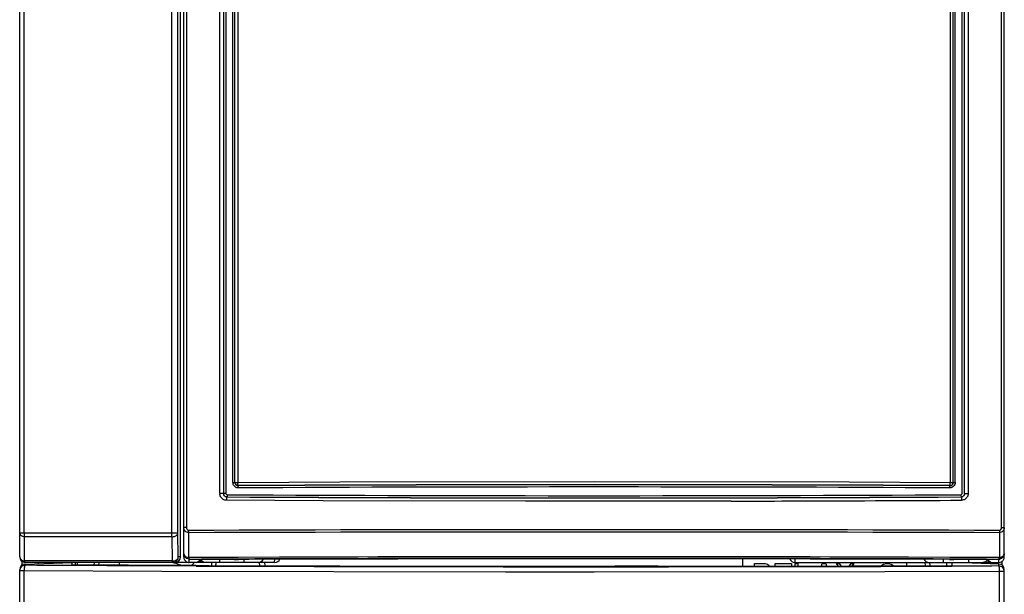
# Model space of a CAD drawing. Header units: millimetres. Extents: x 0 to 594, y 0 to 420.
# Tile 4 of 49: x 103 to 148, y 202 to 229. Entities that reach past the tile are written whole.
import ezdxf

# ---------------------------------------------------------------- set-up
doc = ezdxf.new("R2010")
doc.units = ezdxf.units.MM
doc.header["$LTSCALE"] = 32.67
doc.layers.get('0').update_dxf_attribs({"linetype": 'CONTINUOUS'})

msp = doc.modelspace()

# ---------------------------------------------------------------- linework, layer by layer
at = {"color": 7, "linetype": 'CONTINUOUS'}
for p, q in [((102.9382, 203.9432), (102.9382, 299.942)), ((110.2882, 203.9432), (110.2882, 299.4932)), ((110.4382, 203.9433), (110.4382, 254.5241)), ((145.4855, 207.3534), (145.4704, 254.619)), ((147.9382, 203.9433), (147.9382, 254.5241)), ((112.9059, 207.3534), (117.5769, 207.3738)), ((112.9217, 207.2008), (112.9223, 207.2035)), ((117.5769, 207.3738), (129.189, 207.3945)), ((129.189, 207.3945), (140.8498, 207.3736)), ((140.8498, 207.3736), (145.4704, 207.3534)), ((145.6029, 207.3518), (145.6068, 207.3509)), ((112.4075, 206.6883), (112.4067, 206.6856)), ((116.8041, 206.5156), (112.3874, 206.5358)), ((126.0546, 206.4929), (116.8041, 206.5156)), ((135.4621, 206.4941), (126.0546, 206.4929)), ((103.1552, 204.1342), (103.1552, 204.8697)), ((109.8938, 204.8697), (109.9132, 203.7664)), ((110.665, 203.9173), (110.665, 205.0507)), ((147.7114, 205.0507), (147.7114, 203.9173)), ((103.1552, 203.7664), (103.1552, 204.1342)), ((111.251, 203.9189), (110.6649, 203.9168)), ((112.6479, 203.9236), (111.251, 203.9189)), ((112.9266, 203.9245), (112.6479, 203.9236)), ((114.8158, 203.9301), (112.9266, 203.9245)), ((135.9682, 203.8508), (135.9682, 203.5244)), ((145.4497, 203.9245), (143.5606, 203.9301)), ((145.7285, 203.9236), (145.4497, 203.9245)), ((147.1253, 203.9189), (145.7285, 203.9236)), ((147.7115, 203.9168), (147.1253, 203.9189)), ((103.0382, 203.7432), (103.0382, 203.5607)), ((114.5724, 203.6933), (103.1882, 203.6932)), ((103.1882, 203.6181), (105.3382, 203.6932)), ((103.1882, 203.6181), (103.1882, 203.5612)), ((103.7882, 203.6682), (103.7882, 203.6932)), ((105.3382, 203.571), (105.3382, 203.693)), ((105.5632, 203.6932), (105.5632, 203.5703)), ((106.5588, 203.5671), (106.5632, 203.6932)), ((110.0168, 203.5516), (109.9164, 203.552)), ((110.0525, 203.5515), (110.0168, 203.5516)), ((110.6664, 203.5493), (110.0525, 203.5515)), ((110.995, 203.5481), (110.6664, 203.5493)), ((110.6882, 203.8419), (112.6482, 203.8484)), ((111.0168, 203.6932), (111.2545, 203.8343)), ((112.657, 203.8389), (111.2545, 203.8343)), ((112.657, 203.8389), (112.657, 203.8384)), ((113.8882, 203.6932), (113.9013, 203.5428)), ((114.5806, 203.8499), (114.5724, 203.6933)), ((114.6065, 203.6931), (114.5724, 203.6935)), ((132.1217, 203.5173), (130.1388, 203.5165)), ((136.5182, 203.6432), (137.0132, 203.6432)), ((136.5182, 203.5254), (136.5182, 203.6432)), ((137.0132, 203.6432), (137.1163, 203.6198)), ((137.1163, 203.6198), (137.1988, 203.5496)), ((137.4669, 203.6432), (138.2094, 203.6432)), ((137.4669, 203.5271), (137.4669, 203.6432)), ((138.2094, 203.6432), (138.2094, 203.5285)), ((138.3685, 203.6932), (147.6882, 203.6932)), ((138.3744, 203.6432), (138.4982, 203.6432)), ((138.3744, 203.5288), (138.3744, 203.6432)), ((138.4982, 203.6432), (138.4982, 203.529)), ((139.5783, 203.531), (139.6119, 203.6432)), ((139.6119, 203.6432), (139.7769, 203.6432)), ((139.7769, 203.6432), (139.8105, 203.5315)), ((140.2719, 203.6432), (140.3957, 203.6432)), ((140.3398, 203.5324), (140.2719, 203.6432)), ((140.3957, 203.6432), (140.4623, 203.5327)), ((140.8657, 203.5334), (140.9319, 203.6432)), ((140.9319, 203.6432), (141.0557, 203.6432)), ((141.0557, 203.6432), (140.9885, 203.5336)), ((142.3019, 203.5361), (142.3344, 203.573)), ((142.3344, 203.573), (142.4169, 203.6198)), ((142.4169, 203.6198), (142.5613, 203.6432)), ((142.5613, 203.6432), (142.6438, 203.6432)), ((142.6438, 203.6432), (142.7676, 203.6198)), ((142.7676, 203.6198), (142.8501, 203.573)), ((142.8501, 203.573), (142.8817, 203.5371)), ((143.4682, 203.6932), (143.4682, 203.5382)), ((145.4398, 203.8319), (143.5476, 203.8374)), ((144.3132, 203.6932), (144.3185, 203.5398)), ((145.3132, 203.5416), (145.3132, 203.6932)), ((145.5382, 203.6932), (145.5382, 203.542)), ((145.7193, 203.8384), (145.7193, 203.8389)), ((145.7282, 203.8484), (147.6882, 203.8419)), ((147.6969, 203.6178), (146.0511, 203.6753)), ((146.8382, 203.6478), (146.8382, 203.6932)), ((147.1219, 203.8343), (147.3596, 203.6932)), ((147.8382, 203.5608), (147.8382, 203.7432)), ((102.9382, 157.9696), (102.9382, 203.368)), ((109.43, 203.2838), (103.1412, 203.3114)), ((125.1424, 203.248), (109.43, 203.2838)), ((129.1883, 203.247), (125.1424, 203.248)), ((142.474, 203.2612), (129.1883, 203.247)), ((147.7216, 203.2793), (142.474, 203.2612)), ((147.9382, 157.9696), (147.9382, 203.368))]:
    msp.add_line(p, q, dxfattribs=at)
at = {"color": 9, "linetype": 'CONTINUOUS'}
for p, q in [((103.1417, 205.0465), (103.1417, 299.7959)), ((109.8838, 299.7705), (109.8838, 205.0465)), ((110.1683, 205.0465), (110.1683, 299.7686)), ((110.5682, 254.5241), (110.5682, 205.2853)), ((112.089, 206.837), (112.089, 254.6207)), ((112.2571, 254.6209), (112.2571, 206.8377)), ((112.3704, 206.8384), (112.3704, 254.625)), ((112.6814, 207.3494), (112.6814, 254.6249)), ((112.7735, 207.353), (112.7735, 254.6196)), ((112.9059, 254.619), (112.9059, 207.3534)), ((145.6029, 207.3518), (145.6029, 254.6196)), ((145.6949, 207.3494), (145.6949, 254.6249)), ((146.006, 206.8384), (146.006, 254.6251)), ((146.1179, 206.8379), (146.1179, 254.6209)), ((146.2874, 254.6207), (146.2874, 206.837)), ((147.8081, 205.2853), (147.8081, 254.5241)), ((112.7695, 207.3518), (112.7735, 207.353)), ((112.7735, 207.3534), (112.9059, 207.3534)), ((145.4551, 207.2008), (145.4544, 207.2035)), ((112.1719, 206.837), (112.089, 206.837)), ((112.2571, 206.8372), (112.1719, 206.837)), ((112.2585, 206.8381), (112.2571, 206.8377)), ((112.3704, 206.8384), (112.2585, 206.8384)), ((145.9692, 206.6883), (145.9698, 206.6856)), ((146.2068, 206.837), (146.2874, 206.837)), ((110.5682, 205.2853), (110.4382, 205.2853)), ((147.8081, 205.2853), (147.9382, 205.2853)), ((102.9382, 205.0465), (110.1683, 205.0465)), ((109.8939, 204.8697), (103.1552, 204.8697)), ((110.1877, 203.9432), (110.1683, 205.0465)), ((110.2882, 203.9432), (110.1877, 203.9432)), ((109.9132, 203.7664), (103.1551, 203.7664)), ((106.3351, 203.6932), (106.3307, 203.5678)), ((110.0228, 203.5316), (109.9221, 203.532)), ((111.0039, 203.5281), (110.0228, 203.5316)), ((110.6882, 203.6932), (110.6882, 203.8419)), ((112.069, 203.837), (112.0691, 203.6932)), ((114.1512, 203.542), (114.138, 203.6932)), ((138.3685, 203.8466), (138.3685, 203.6932)), ((144.5466, 203.5402), (144.5412, 203.6932)), ((147.3617, 203.5281), (145.5347, 203.522)), ((146.3073, 203.837), (146.3073, 203.6932)), ((147.6882, 203.5292), (147.3617, 203.5281)), ((147.6882, 203.6932), (147.6882, 203.8419)), ((147.6882, 203.5292), (147.6882, 203.6181)), ((103.1412, 203.3114), (102.9382, 203.3113)), ((103.1412, 172.7968), (103.1412, 203.3114)), ((147.9382, 203.2793), (147.7216, 203.2793)), ((147.7216, 172.7967), (147.7216, 203.2793))]:
    msp.add_line(p, q, dxfattribs=at)
for points in [[(103.1882, 203.5612), (103.187, 203.561), (103.1857, 203.5606), (103.1845, 203.56)], [(109.9132, 203.7664), (109.9204, 203.7661), (109.9275, 203.7659), (109.9346, 203.7658)]]:
    msp.add_lwpolyline(points, dxfattribs=at)
for centre, radius, start, end in [((112.952, 207.3546), 0.2706, 181.09837, 193.73343), ((114.1922, 207.3594), 1.2862, 180.26871, 181.85836), ((129.188, -2985.309), 3192.5513, 89.708059, 90.291928), ((129.1882, -2979.9197), 3187.062, 89.707757, 90.292243), ((145.4527, 207.3537), 0.1502, 270.13488, 359.66101), ((112.4269, 206.8449), 0.338, 181.3345, 188.54791), ((129.1879, 3395.79), 3189.1486, 269.6985103, 270.3015027), ((129.1882, 3398.6903), 3192.0462, 269.6987912, 270.301212), ((129.1882, 3393.1419), 3186.3978, 269.698485, 270.301515), ((129.1882, -5165.7132), 5370.9007, 89.8023346, 90.1976654), ((129.1554, -4988.3454), 5193.4288, 89.7952829, 90.2039929), ((103.1881, 203.3114), 0.2499, 89.97241, 180.00795), ((110.3426, 204.1054), 0.7059, 318.26898, 323.76519), ((129.1909, 5457.9208), 5254.4241, 269.8016835, 270.1782179), ((114.7357, 203.4607), 3.0391, 175.59271, 178.35306), ((108.4047, 203.9958), 3.5228, 352.69288, 353.4381), ((147.6883, 203.2793), 0.2499, 359.99205, 90.02761)]:
    msp.add_arc(centre, radius, start, end, dxfattribs=at)
at = {"color": 7, "linetype": 'CONTINUOUS'}
for centre, radius, start, end in [((112.9228, 207.3536), 0.1493, 195.27247, 219.91279), ((129.1878, -2983.1781), 3190.4231, 89.7078719, 90.2921071), ((112.4075, 206.8387), 0.149, 180.23075, 191.40186), ((103.1882, 203.9432), 0.25, 180.00092, 270), ((110.6869, 204.0905), 0.2482, 204.23443, 209.88906), ((129.1882, -5066.4448), 5270.3192, 89.8201869, 90.1798131), ((129.1882, -4946.484), 5150.4341, 89.8401148, 90.1598849), ((129.2805, -5135.5095), 5339.3659, 89.8469028, 90.1550787), ((103.1882, 203.368), 0.25, 92.00028, 180), ((103.9132, 203.6682), 0.125, 180, 194.31801), ((105.3632, 203.6682), 0.125, 328.19735, 360), ((107.9882, 203.5932), 0.5, 168.4441, 183.38177), ((109.6569, 202.0892), 1.6056, 70.41666, 79.9019), ((109.6186, 201.9778), 1.7233, 66.64333, 70.4584), ((110.6884, 203.939), 0.2458, 260.94782, 269.94579), ((129.1804, 5426.1169), 5222.6004, 269.8004934, 270.010515), ((113.8468, 203.9432), 0.25, 270, 333.99696), ((114.6079, 203.9432), 0.25, 269.68791, 334.81999), ((129.2446, 5404.6254), 5201.1089, 270.0316947, 270.1794919), ((138.3685, 203.9432), 0.25, 203.20023, 270), ((144.4917, 203.9432), 0.25, 205.87292, 269.99788), ((146.9632, 203.6682), 0.125, 345.23634, 360), ((147.6879, 204.0889), 0.247, 270.06021, 279.77147), ((147.6882, 203.368), 0.25, 0, 88.00002)]:
    msp.add_arc(centre, radius, start, end, dxfattribs=at)
for centre, major_axis, ratio, start_param, end_param in [((110.0381, 203.9432), (0.25, 0), 0.9998477, -1.5707963, 0), ((111.3383, 203.9432), (-0.2502, 0), 0.9993908, 7.031056, 7.8539816), ((129.1882, 200.2412), (138.3816, 0), 0.0261859, 1.4408348, 1.4510497), ((147.066, 203.9432), (0.2502, 0), 0.9993908, -1.5708065, -0.8088654)]:
    msp.add_ellipse(centre, major_axis=major_axis, ratio=ratio, start_param=start_param, end_param=end_param, dxfattribs=at)
at = {"color": 9, "linetype": 'CONTINUOUS'}
for points, knots in [([(112.6814, 207.3494), (112.7019, 207.3495), (112.7304, 207.353), (112.7615, 207.3468), (112.7695, 207.3505)], [0, 0, 0, 0, 0.6980567, 1, 1, 1, 1]), ([(112.9323, 207.1009), (112.8891, 207.1012), (112.8011, 207.1233), (112.7362, 207.1878), (112.7148, 207.2254)], [0, 0, 0, 0, 0.499046, 1, 1, 1, 1]), ([(112.9222, 207.2035), (112.9188, 207.2048), (112.9164, 207.2192), (112.9094, 207.2539), (112.9075, 207.2908), (112.9066, 207.3177)], [0, 0, 0, 0, 0.0940425, 0.3049524, 1, 1, 1, 1]), ([(112.9323, 207.1009), (112.9322, 207.1238), (112.9321, 207.1555), (112.9259, 207.1865), (112.9246, 207.1991), (112.9218, 207.2008)], [0, 0, 0, 0, 0.6812939, 0.9017298, 1, 1, 1, 1]), ([(145.6949, 207.3494), (145.6945, 207.2855), (145.6411, 207.1518), (145.5077, 207.1023), (145.444, 207.1009)], [0, 0, 0, 0, 0.5010029, 1, 1, 1, 1]), ([(145.444, 207.1009), (145.4441, 207.1239), (145.4444, 207.156), (145.4504, 207.1866), (145.4521, 207.1994), (145.4551, 207.2008)], [0, 0, 0, 0, 0.6825383, 0.9022707, 1, 1, 1, 1]), ([(145.4544, 207.2035), (145.4589, 207.2052), (145.4603, 207.2254), (145.4664, 207.2532), (145.4694, 207.3006), (145.4704, 207.3348), (145.4704, 207.3534)], [0, 0, 0, 0, 0.0944821, 0.313916, 0.6313909, 1, 1, 1, 1]), ([(145.4557, 207.2008), (145.494, 207.2004), (145.5748, 207.2313), (145.6072, 207.3121), (145.6068, 207.3509)], [0, 0, 0, 0, 0.4970676, 1, 1, 1, 1]), ([(145.4855, 207.3534), (145.513, 207.3534), (145.5515, 207.3501), (145.5917, 207.3562), (145.6029, 207.3528)], [0, 0, 0, 0, 0.7023295, 1, 1, 1, 1]), ([(145.6068, 207.3509), (145.6141, 207.3457), (145.6469, 207.3541), (145.6744, 207.3494), (145.6949, 207.3494)], [0, 0, 0, 0, 0.3020504, 1, 1, 1, 1]), ([(112.3874, 206.5358), (112.3359, 206.5366), (112.2311, 206.5644), (112.1545, 206.6418), (112.1291, 206.6869)], [0, 0, 0, 0, 0.4989717, 1, 1, 1, 1]), ([(112.4053, 206.6856), (112.3673, 206.6859), (112.2882, 206.719), (112.257, 206.7988), (112.2571, 206.8372)], [0, 0, 0, 0, 0.4970016, 1, 1, 1, 1]), ([(112.4067, 206.6856), (112.399, 206.6832), (112.3957, 206.6494), (112.3915, 206.6277), (112.3902, 206.6096)], [0, 0, 0, 0, 0.3061576, 1, 1, 1, 1]), ([(112.4201, 206.7882), (112.4199, 206.7652), (112.4192, 206.7331), (112.4134, 206.7024), (112.4106, 206.6895), (112.4075, 206.6883)], [0, 0, 0, 0, 0.6798399, 0.8993855, 1, 1, 1, 1]), ([(145.9563, 206.7882), (145.9564, 206.7653), (145.9572, 206.7335), (145.9629, 206.7024), (145.9658, 206.6897), (145.9691, 206.6883)], [0, 0, 0, 0, 0.6764483, 0.8964201, 1, 1, 1, 1]), ([(145.9698, 206.6856), (145.9775, 206.6831), (145.9805, 206.6486), (145.9849, 206.6266), (145.9862, 206.6082)], [0, 0, 0, 0, 0.3055031, 1, 1, 1, 1]), ([(146.1192, 206.8375), (146.1195, 206.7989), (146.0882, 206.7187), (146.0085, 206.6858), (145.9704, 206.6856)], [0, 0, 0, 0, 0.5030422, 1, 1, 1, 1]), ([(146.1192, 206.8375), (146.1217, 206.8371), (146.1511, 206.8381), (146.1801, 206.837), (146.2068, 206.837)], [0, 0, 0, 0, 0.0849586, 1, 1, 1, 1]), ([(146.2874, 206.837), (146.2866, 206.7852), (146.2599, 206.68), (146.1829, 206.6024), (146.138, 206.5767)], [0, 0, 0, 0, 0.5005933, 1, 1, 1, 1]), ([(110.665, 205.0507), (110.6049, 205.0536), (110.4834, 205.1051), (110.4382, 205.228), (110.4382, 205.2853)], [0, 0, 0, 0, 0.5124974, 1, 1, 1, 1]), ([(110.6591, 205.1556), (110.6315, 205.1589), (110.5782, 205.1977), (110.5691, 205.2566), (110.5682, 205.2853)], [0, 0, 0, 0, 0.4919459, 1, 1, 1, 1]), ([(147.9382, 205.2853), (147.9382, 205.228), (147.8929, 205.1053), (147.7715, 205.0532), (147.7114, 205.0507)], [0, 0, 0, 0, 0.4876011, 1, 1, 1, 1]), ([(147.7173, 205.1556), (147.745, 205.158), (147.798, 205.1982), (147.8072, 205.2566), (147.8081, 205.2853)], [0, 0, 0, 0, 0.4918081, 1, 1, 1, 1]), ([(102.9382, 205.0465), (102.9382, 205.0022), (102.9988, 204.9048), (103.1001, 204.8749), (103.1552, 204.8697)], [0, 0, 0, 0, 0.4443923, 1, 1, 1, 1]), ([(103.1417, 205.0465), (103.1417, 205.0302), (103.1428, 204.9711), (103.1474, 204.9119), (103.1553, 204.8697)], [0, 0, 0, 0, 0.2748781, 1, 1, 1, 1]), ([(109.8938, 204.8697), (109.8921, 204.8823), (109.8859, 204.941), (109.8838, 205.0001), (109.8838, 205.0465)], [0, 0, 0, 0, 0.2151537, 1, 1, 1, 1]), ([(110.0481, 204.896), (110.0654, 204.9036), (110.123, 204.9348), (110.1675, 204.9994), (110.1683, 205.0465)], [0, 0, 0, 0, 0.2871888, 1, 1, 1, 1]), ([(110.665, 205.0509), (110.664, 205.0584), (110.6604, 205.0932), (110.6592, 205.1282), (110.6591, 205.1555)], [0, 0, 0, 0, 0.2163019, 1, 1, 1, 1]), ([(147.7173, 205.1555), (147.7172, 205.1459), (147.7167, 205.111), (147.7147, 205.0761), (147.7114, 205.0509)], [0, 0, 0, 0, 0.2744495, 1, 1, 1, 1]), ([(102.9382, 203.9432), (102.9382, 203.8989), (102.9988, 203.8015), (103.1001, 203.7717), (103.1552, 203.7664)], [0, 0, 0, 0, 0.4444319, 1, 1, 1, 1]), ([(110.4382, 204.0918), (110.4382, 204.0774), (110.4499, 204.0135), (110.5057, 203.9663), (110.5501, 203.9457)], [0, 0, 0, 0, 0.2275102, 1, 1, 1, 1]), ([(110.6649, 203.9173), (110.6673, 203.8989), (110.6722, 203.8769), (110.6802, 203.8434), (110.6882, 203.8419)], [0, 0, 0, 0, 0.6956336, 1, 1, 1, 1]), ([(147.6882, 203.8419), (147.6962, 203.8434), (147.7042, 203.8769), (147.709, 203.8989), (147.7115, 203.9173)], [0, 0, 0, 0, 0.3043215, 1, 1, 1, 1]), ([(147.7114, 203.9173), (147.7315, 203.9186), (147.8038, 203.9295), (147.8761, 203.9665), (147.9084, 204.0089)], [0, 0, 0, 0, 0.2742658, 1, 1, 1, 1]), ([(103.1629, 203.5186), (103.1592, 203.5055), (103.1451, 203.4373), (103.1414, 203.3673), (103.1412, 203.3114)], [0, 0, 0, 0, 0.1960353, 1, 1, 1, 1]), ([(103.1552, 203.7664), (103.1585, 203.748), (103.163, 203.7244), (103.1795, 203.6932), (103.1882, 203.6932)], [0, 0, 0, 0, 0.6826043, 1, 1, 1, 1]), ([(103.1845, 203.56), (103.1823, 203.5587), (103.171, 203.5472), (103.1665, 203.5314), (103.1629, 203.5186)], [0, 0, 0, 0, 0.1602812, 1, 1, 1, 1]), ([(109.9221, 203.532), (108.7766, 203.5362), (107.2503, 203.5423), (105.724, 203.5492), (105.3432, 203.5509)], [0, 0, 0, 0, 0.7505227, 1, 1, 1, 1]), ([(109.9377, 203.6932), (109.9327, 203.6932), (109.9279, 203.7028), (109.9253, 203.7097), (109.9243, 203.7125)], [0, 0, 0, 0, 0.6239151, 1, 1, 1, 1]), ([(113.1961, 203.6932), (113.1993, 203.6932), (113.1921, 203.7132), (113.199, 203.7332), (113.1952, 203.7798), (113.1964, 203.8122), (113.1964, 203.8311)], [0, 0, 0, 0, 0.0692779, 0.2699925, 0.5881658, 1, 1, 1, 1]), ([(145.1421, 203.8312), (145.1421, 203.8123), (145.1433, 203.7799), (145.1395, 203.7331), (145.1464, 203.7134), (145.1391, 203.6931), (145.1423, 203.6932)], [0, 0, 0, 0, 0.4118464, 0.7300379, 0.9307543, 1, 1, 1, 1]), ([(147.7216, 203.2793), (147.7215, 203.3107), (147.7198, 203.3681), (147.7138, 203.4477), (147.7042, 203.4944), (147.6962, 203.5277), (147.6882, 203.5292)], [0, 0, 0, 0, 0.3692261, 0.6861603, 0.904294, 1, 1, 1, 1])]:
    msp.add_open_spline(points, degree=3, knots=knots, dxfattribs=at)
for points in [[(112.7148, 207.2254), (112.7032, 207.2456), (112.6947, 207.2678), (112.6891, 207.2904)], [(112.7695, 207.3494), (112.7695, 207.3386), (112.7708, 207.3277), (112.7731, 207.3171)], [(112.7731, 207.3171), (112.7819, 207.2779), (112.8099, 207.24), (112.8449, 207.2203)], [(112.8449, 207.2203), (112.8679, 207.2073), (112.8953, 207.2004), (112.9217, 207.2008)], [(112.1291, 206.6869), (112.1104, 206.7199), (112.0983, 206.7571), (112.0926, 206.7947)], [(112.3783, 206.8124), (112.3737, 206.8202), (112.3713, 206.8294), (112.3704, 206.8384)], [(112.4201, 206.7882), (112.404, 206.7892), (112.3866, 206.7986), (112.3783, 206.8124)], [(112.3902, 206.6096), (112.3884, 206.585), (112.3875, 206.5604), (112.3874, 206.5358)], [(145.982, 206.7962), (145.9744, 206.7915), (145.9652, 206.7891), (145.9563, 206.7882)], [(146.006, 206.8384), (146.005, 206.8222), (145.9958, 206.8047), (145.982, 206.7962)], [(145.9862, 206.6082), (145.988, 206.5841), (145.9888, 206.5599), (145.989, 206.5357)], [(146.138, 206.5767), (146.0933, 206.551), (146.0405, 206.5372), (145.989, 206.5356)], [(109.8938, 204.8697), (109.9459, 204.8665), (110.0003, 204.875), (110.0481, 204.896)], [(110.0741, 203.7337), (110.1195, 203.7633), (110.1565, 203.8107), (110.1741, 203.8619)], [(110.1044, 203.8125), (110.1207, 203.823), (110.136, 203.8355), (110.1488, 203.85)], [(110.1488, 203.85), (110.1712, 203.8752), (110.1871, 203.9096), (110.1877, 203.9432)], [(110.1741, 203.8619), (110.183, 203.8879), (110.1877, 203.9157), (110.1877, 203.9432)], [(110.5501, 203.9457), (110.5859, 203.9292), (110.6256, 203.9199), (110.665, 203.9173)], [(147.9084, 204.0089), (147.9262, 204.0322), (147.9382, 204.0624), (147.9382, 204.0918)], [(105.3432, 203.5509), (104.6249, 203.5542), (103.9065, 203.5576), (103.1882, 203.5612)], [(109.9183, 203.736), (109.9161, 203.7464), (109.9144, 203.757), (109.9134, 203.7676)], [(109.9243, 203.7125), (109.9218, 203.7202), (109.9199, 203.7281), (109.9183, 203.736)], [(109.9346, 203.7658), (109.9749, 203.7658), (110.0159, 203.7727), (110.0535, 203.787)], [(109.9377, 203.6932), (109.9851, 203.6932), (110.0344, 203.7078), (110.0741, 203.7337)], [(110.0535, 203.787), (110.0713, 203.7937), (110.0885, 203.8022), (110.1044, 203.8125)], [(110.769, 203.5447), (110.8057, 203.571), (110.8393, 203.6019), (110.8694, 203.6355)], [(111.4194, 203.6932), (111.3355, 203.6932), (111.2431, 203.747), (111.202, 203.8201)], [(111.9122, 203.6959), (111.9101, 203.6617), (111.9073, 203.6274), (111.9044, 203.5932)], [(147.0818, 203.7267), (147.0445, 203.7052), (147, 203.6932), (146.9569, 203.6932)], [(147.1668, 203.8075), (147.1456, 203.7747), (147.1157, 203.7462), (147.0818, 203.7267)]]:
    msp.add_open_spline(points, degree=3, dxfattribs=at)
at = {"color": 7, "linetype": 'CONTINUOUS'}
for points in [[(112.7788, 207.3143), (112.7754, 207.3268), (112.7721, 207.3406), (112.776, 207.3529)], [(112.923, 207.2035), (112.8809, 207.2037), (112.8358, 207.2249), (112.8087, 207.2571)], [(112.2787, 206.7633), (112.2705, 206.7775), (112.2646, 206.7932), (112.2614, 206.8093)], [(112.3332, 206.7085), (112.3109, 206.7214), (112.2915, 206.7409), (112.2787, 206.7633)], [(112.4075, 206.6883), (112.3818, 206.6884), (112.3554, 206.6957), (112.3332, 206.7085)], [(146.0436, 206.7088), (146.0214, 206.6959), (145.9949, 206.6885), (145.9692, 206.6883)], [(146.098, 206.7637), (146.0852, 206.7413), (146.0658, 206.7218), (146.0436, 206.7088)], [(146.1179, 206.8382), (146.1178, 206.8125), (146.1107, 206.786), (146.098, 206.7637)], [(110.4606, 203.9886), (110.4461, 204.0207), (110.4382, 204.0566), (110.4382, 204.0918)], [(110.4382, 203.9433), (110.4382, 203.9), (110.4503, 203.8554), (110.4719, 203.8179)], [(110.6882, 203.8419), (110.6049, 203.8419), (110.5132, 203.8946), (110.4717, 203.9668)], [(147.9044, 203.8178), (147.9261, 203.8553), (147.9382, 203.9), (147.9382, 203.9433)], [(110.4719, 203.8179), (110.4933, 203.7808), (110.5256, 203.7484), (110.5627, 203.727)], [(110.5627, 203.727), (110.5893, 203.7116), (110.6193, 203.7011), (110.6497, 203.6963)], [(114.8288, 203.8369), (114.1981, 203.8352), (113.5673, 203.8338), (112.9366, 203.8319)], [(147.6882, 203.6932), (147.7315, 203.6932), (147.7761, 203.7053), (147.8136, 203.727)], [(147.8136, 203.727), (147.8507, 203.7484), (147.883, 203.7807), (147.9044, 203.8178)]]:
    msp.add_open_spline(points, degree=3, dxfattribs=at)
for points, knots in [([(135.4621, 206.4941), (136.3412, 206.497), (139.8502, 206.5094), (143.3592, 206.5221), (145.989, 206.5356)], [0, 0, 0, 0, 0.2505404, 1, 1, 1, 1]), ([(147.9382, 204.0918), (147.9382, 204.0346), (147.8961, 203.9161), (147.7863, 203.8552), (147.7299, 203.8455)], [0, 0, 0, 0, 0.4997033, 1, 1, 1, 1]), ([(109.9164, 203.552), (109.5341, 203.5534), (108.008, 203.5592), (106.4819, 203.5658), (105.3382, 203.571)], [0, 0, 0, 0, 0.2505271, 1, 1, 1, 1]), ([(112.657, 203.8384), (112.6571, 203.8364), (112.6685, 203.8379), (112.6809, 203.8345), (112.7092, 203.8347), (112.7591, 203.8326), (112.8368, 203.832), (112.9018, 203.8318), (112.9366, 203.8319)], [0, 0, 0, 0, 0.0205744, 0.0793954, 0.1744598, 0.3012574, 0.6271671, 1, 1, 1, 1]), ([(145.4398, 203.8319), (145.4746, 203.8318), (145.5395, 203.832), (145.6173, 203.8326), (145.6672, 203.8347), (145.6954, 203.8345), (145.7078, 203.8379), (145.7193, 203.8364), (145.7193, 203.8384)], [0, 0, 0, 0, 0.3728273, 0.6987338, 0.8255301, 0.920596, 0.9794224, 1, 1, 1, 1])]:
    msp.add_open_spline(points, degree=3, knots=knots, dxfattribs=at)

doc.saveas('drawing.dxf')
